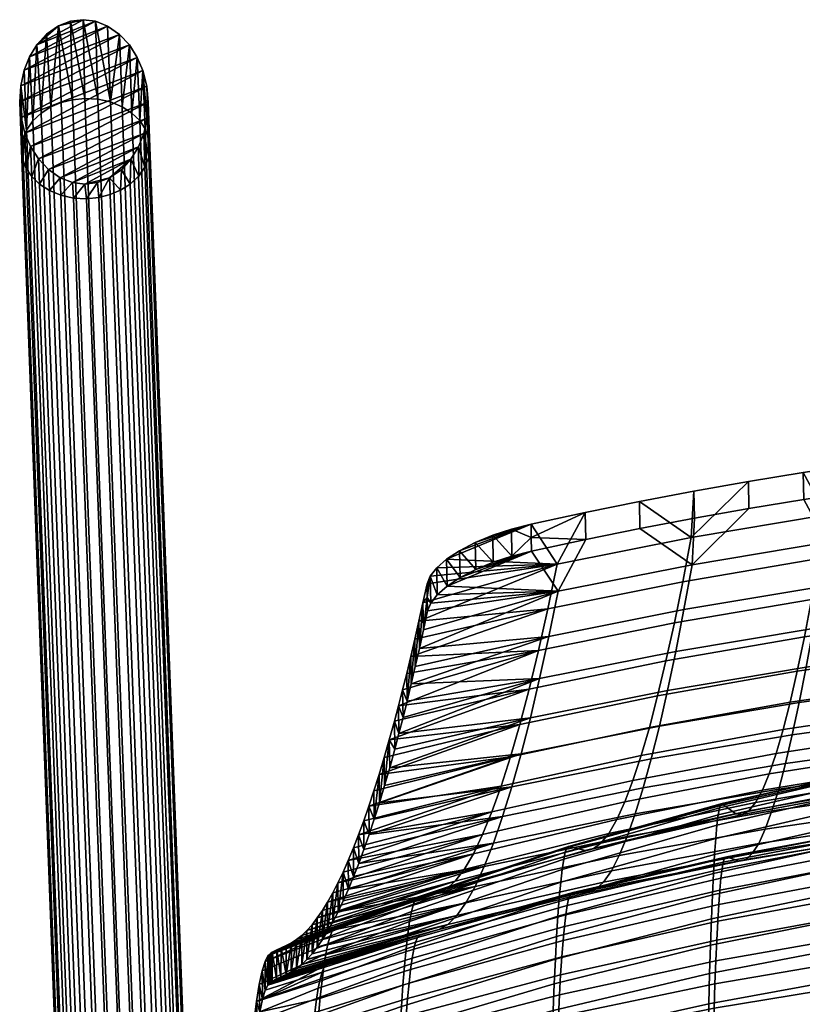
# Model space of a CAD drawing. Header units: millimetres. Extents: x -255 to 255, y -248 to 372.
# Tile 29 of 41: x -255 to -121, y 204 to 372. Entities that reach past the tile are written whole.
import ezdxf

# ---------------------------------------------------------------- set-up
doc = ezdxf.new("R2010")
doc.units = ezdxf.units.MM
for name, color, linetype in [('LDS nozky', 250, 'Continuous'), ('LDS podnoz', 7, 'Continuous'), ('LDS ram', 7, 'Continuous')]:
    doc.layers.add(name, color=color, linetype=linetype)

msp = doc.modelspace()

# ---------------------------------------------------------------- meshes
at = {"layer": 'LDS nozky'}
mesh = msp.add_polyface(dxfattribs=at)
corners = [(-253.63, 365.85), (-254.15, 353.32, 12.83), (-253.07, 354.89, 14.06), (-250.7, 369.77), (-251.63, 356.23, 15.09), (-249.96, 357.29, 15.88), (-252.35, 367.96), (-255.13, 360.91), (-254.8, 351.61, 11.49), (-248.68, 371.18), (-248.18, 358.04, 16.43), (-246.26, 358.53, 16.77), (-244.46, 372.24), (-244.14, 358.75, 16.87), (-241.93, 358.63, 16.71), (-246.6, 371.98), (-238.2, 369.73), (-239.76, 358.15, 16.26), (-237.77, 357.33, 15.55), (-235.17, 365.79), (-236.08, 356.24, 14.62), (-234.76, 354.95, 13.55), (-236.51, 367.91), (-242.33, 371.96), (-234.2, 363.51), (-233.83, 353.57, 12.42), (-233.24, 352.08, 11.21), (-254.54, 363.58), (-255.31, 358.18), (-233.54, 360.86), (-233, 350.43, 9.89), (-233.3, 358.13), (-240.26, 371.15), (-233.54, 360.86), (-254.4, 352.8), (-234.2, 363.51), (-255.06, 355.46), (-235.17, 365.79), (-253.43, 350.52), (-233.3, 358.13), (-238.2, 369.73), (-254.54, 363.58), (-240.26, 371.15), (-253.63, 365.85), (-242.33, 371.96), (-255.31, 358.18), (-236.51, 367.91), (-255.13, 360.91), (-248.68, 371.18), (-252.35, 367.96), (-250.7, 369.77), (-246.6, 371.98), (-244.46, 372.24)]
mesh.append_faces([[corners[k] for k in face] for face in [(0, 1, 2, 2), (3, 4, 5, 5), (4, 6, 2, 2), (1, 7, 8, 8), (9, 10, 11, 11), (12, 13, 14, 14), (13, 15, 11, 11), (16, 17, 18, 18), (19, 20, 21, 21), (20, 22, 18, 18), (17, 23, 14, 14), (24, 25, 26, 26), (25, 24, 21, 21), (10, 9, 5, 5), (7, 1, 27, 27), (7, 28, 8, 8), (2, 6, 0, 0), (3, 6, 4, 4), (0, 27, 1, 1), (5, 9, 3, 3), (29, 30, 31, 31), (23, 17, 32, 32), (13, 12, 15, 15), (14, 23, 12, 12), (21, 24, 19, 19), (18, 22, 16, 16), (19, 22, 20, 20), (16, 32, 17, 17), (24, 26, 29, 29), (9, 11, 15, 15), (33, 34, 35, 35), (35, 36, 37, 37), (38, 33, 39, 39), (40, 41, 42, 42), (42, 43, 44, 44), (45, 46, 37, 37), (47, 40, 46, 46), (35, 34, 36, 36), (36, 45, 37, 37), (46, 45, 47, 47), (48, 49, 50, 50), (48, 51, 52, 52), (52, 49, 48, 48), (49, 44, 43, 43), (49, 52, 44, 44), (43, 42, 41, 41), (40, 47, 41, 41)]])
mesh = msp.add_polyface(dxfattribs=at)
corners = [(-239.93, 345.13), (-239.82, 342.27, 3.57), (-241.74, 341.78, 3.23), (-244.14, 344.07), (-243.86, 341.57, 3.13), (-246.07, 341.69, 3.29), (-242, 344.33), (-248.35, 345.16), (-248.24, 342.17, 3.74), (-250.23, 342.99, 4.45), (-252.1, 348.41), (-251.92, 344.08, 5.38), (-253.24, 345.36, 6.45), (-250.4, 346.58), (-246.28, 344.35), (-254.4, 352.8), (-254.17, 346.74, 7.58), (-254.76, 348.23, 8.79), (-255.31, 358.18), (-255, 349.88, 10.11), (-254.8, 351.61, 11.49), (-255.06, 355.46), (-253.43, 350.52), (-233.3, 358.13), (-233, 350.43, 9.89), (-233.2, 348.7, 8.51), (-233.54, 360.86), (-233.24, 352.08, 11.21), (-234.98, 350.46), (-233.85, 347, 7.17), (-234.93, 345.43, 5.94), (-237.9, 346.54), (-236.37, 344.09, 4.91), (-238.04, 343.03, 4.12), (-236.25, 348.36), (-234.07, 352.73), (-233.47, 355.4), (-234.98, 350.46), (-248.35, 345.16), (-234.07, 352.73), (-233.47, 355.4), (-250.4, 346.58), (-236.25, 348.36), (-246.28, 344.35), (-239.93, 345.13), (-242, 344.33), (-244.14, 344.07), (-237.9, 346.54), (-252.1, 348.41), (-233.3, 358.13), (-253.43, 350.52), (-254.4, 352.8), (-233.54, 360.86)]
mesh.append_faces([[corners[k] for k in face] for face in [(0, 1, 2, 2), (3, 4, 5, 5), (4, 6, 2, 2), (7, 8, 9, 9), (10, 11, 12, 12), (11, 13, 9, 9), (8, 14, 5, 5), (15, 16, 17, 17), (18, 19, 20, 20), (19, 21, 17, 17), (16, 22, 12, 12), (23, 24, 25, 25), (24, 26, 27, 27), (28, 29, 30, 30), (31, 32, 33, 33), (0, 33, 1, 1), (32, 34, 30, 30), (29, 35, 25, 25), (4, 3, 6, 6), (0, 2, 6, 6), (14, 8, 7, 7), (10, 13, 11, 11), (22, 16, 15, 15), (22, 10, 12, 12), (13, 7, 9, 9), (18, 21, 19, 19), (21, 15, 17, 17), (35, 36, 25, 25), (36, 23, 25, 25), (31, 33, 0, 0), (34, 28, 30, 30), (32, 31, 34, 34), (28, 35, 29, 29), (3, 5, 14, 14), (37, 38, 39, 39), (40, 39, 41, 41), (37, 42, 43, 43), (44, 45, 46, 46), (42, 44, 46, 46), (44, 42, 47, 47), (48, 49, 40, 40), (42, 46, 43, 43), (39, 38, 41, 41), (41, 48, 40, 40), (49, 48, 50, 50), (51, 52, 50, 50), (37, 43, 38, 38)]])
at = {"layer": 'LDS podnoz'}
mesh = msp.add_polyface(dxfattribs=at)
corners = [(-134.99, 139.28, 422.73), (-124.4, 147.44, 420.91), (-123.8, 146.21, 419.11), (-134.34, 138.09, 420.92), (-135.36, 140.18, 424.73), (-124.74, 148.35, 422.91), (-135.44, 140.73, 426.79), (-124.81, 148.92, 424.96), (-135.27, 140.98, 428.77), (-124.66, 149.15, 426.95), (-134.88, 140.93, 430.74), (-124.29, 149.09, 428.93), (-238.04, 343.03, 4.12), (-232.01, 183.42, 203.69), (-233.79, 182.67, 203.14), (-239.82, 342.27, 3.57), (-236.37, 344.09, 4.91), (-230.34, 184.48, 204.48), (-234.94, 345.43, 5.94), (-228.9, 185.83, 205.51), (-233.85, 347, 7.17), (-227.82, 187.4, 206.74), (-233.2, 348.7, 8.51), (-227.17, 189.1, 208.08), (-233, 350.43, 9.89), (-226.97, 190.83, 209.46), (-233.24, 352.08, 11.21), (-227.21, 192.48, 210.78), (-233.83, 353.57, 12.42), (-227.8, 193.97, 212), (-234.76, 354.95, 13.55), (-228.73, 195.35, 213.12), (-236.08, 356.24, 14.62), (-230.05, 196.63, 214.19), (-237.77, 357.33, 15.55), (-231.74, 197.73, 215.12), (-239.76, 358.15, 16.26), (-233.73, 198.55, 215.83), (-241.93, 358.63, 16.71), (-235.9, 199.02, 216.28), (-244.14, 358.75, 16.87), (-238.11, 199.14, 216.44), (-246.26, 358.53, 16.77), (-240.23, 198.93, 216.34), (-248.18, 358.04, 16.43), (-242.15, 198.44, 216), (-249.96, 357.29, 15.88), (-243.93, 197.69, 215.45), (-251.63, 356.23, 15.09), (-245.6, 196.63, 214.66), (-253.06, 354.89, 14.06), (-247.03, 195.28, 213.63), (-254.15, 353.32, 12.83), (-248.12, 193.71, 212.4), (-254.8, 351.61, 11.49), (-248.77, 192.01, 211.06), (-255, 349.88, 10.11), (-248.96, 190.28, 209.68), (-254.76, 348.23, 8.79), (-248.73, 188.63, 208.36), (-254.17, 346.74, 7.58), (-248.14, 187.14, 207.15), (-253.24, 345.36, 6.45), (-247.21, 185.76, 206.02), (-251.92, 344.08, 5.38), (-245.89, 184.48, 204.95), (-250.23, 342.99, 4.45), (-244.19, 183.38, 204.02), (-248.24, 342.17, 3.74), (-242.2, 182.56, 203.31), (-246.07, 341.69, 3.29), (-240.03, 182.09, 202.86), (-243.86, 341.57, 3.13), (-237.82, 181.97, 202.7), (-241.74, 341.78, 3.23), (-235.71, 182.18, 202.81)]
mesh.append_faces([[corners[k] for k in face] for face in [(0, 1, 2, 3), (4, 5, 1, 0), (6, 7, 5, 4), (8, 9, 7, 6), (10, 11, 9, 8), (12, 13, 14, 15), (16, 17, 13, 12), (18, 19, 17, 16), (20, 21, 19, 18), (22, 23, 21, 20), (24, 25, 23, 22), (26, 27, 25, 24), (28, 29, 27, 26), (30, 31, 29, 28), (32, 33, 31, 30), (34, 35, 33, 32), (36, 37, 35, 34), (38, 39, 37, 36), (40, 41, 39, 38), (42, 43, 41, 40), (44, 45, 43, 42), (46, 47, 45, 44), (48, 49, 47, 46), (50, 51, 49, 48), (52, 53, 51, 50), (54, 55, 53, 52), (56, 57, 55, 54), (58, 59, 57, 56), (60, 61, 59, 58), (62, 63, 61, 60), (64, 65, 63, 62), (66, 67, 65, 64), (68, 69, 67, 66), (70, 71, 69, 68), (72, 73, 71, 70), (74, 75, 73, 72), (15, 14, 75, 74)]])
at = {"layer": 'LDS ram'}
mesh = msp.add_polyface(dxfattribs=at)
corners = [(-126.98, 243.06, 672), (-128.14, 240.25, 650.87), (-153.08, 235.23, 650.98), (-151.7, 238.26, 672.26), (-125.79, 246.53, 693.05), (-150.31, 241.92, 693.43), (-124.6, 250.63, 713.99), (-148.9, 246.17, 714.5), (-123.39, 255.33, 734.8), (-147.49, 251.01, 735.44), (-122.17, 260.63, 755.47), (-146.07, 256.42, 756.26), (-120.94, 266.5, 775.99), (-144.64, 262.39, 776.92), (-119.7, 272.94, 796.35), (-143.2, 268.92, 797.41), (-118.46, 279.92, 816.53), (-141.76, 275.97, 817.74), (-117.2, 287.43, 836.51), (-140.32, 283.56, 837.87), (-108.76, 243.45, 504.32), (-108.93, 242.26, 497.86), (-135.7, 236.02, 498.62), (-135.48, 237.23, 504.72), (-108.58, 244.03, 510.87), (-135.26, 237.87, 510.9), (-108.41, 244.03, 517.48), (-135.04, 237.97, 517.13), (-108.23, 243.71, 523.99), (-134.81, 237.77, 523.32), (-106.52, 241.37, 566.2), (-132.66, 236.2, 565.81), (-104.74, 241.31, 608.53), (-105.63, 240.97, 587.18), (-131.54, 236.11, 587), (-130.44, 236.73, 608.38), (-103.83, 242.46, 629.74), (-129.3, 238.12, 629.68), (-102.89, 244.38, 650.79), (-101.94, 247.02, 671.81), (-100.98, 250.34, 692.75), (-100.01, 254.31, 713.58), (-99.03, 258.9, 734.28), (-98.03, 264.1, 754.84), (-97.02, 269.89, 775.25), (-96, 276.25, 795.48), (-94.97, 283.16, 815.54), (-93.94, 290.62, 835.41), (-111.74, 296.08, 856.06), (-102.32, 297.39, 855.54), (-130.5, 293.12, 857.22), (-121.13, 294.66, 856.62), (-139.86, 291.47, 857.87), (-149.18, 289.7, 858.57), (-124.18, 244.81, 714.38), (-148.53, 240.64, 715.11), (-149.9, 236.19, 693.85), (-125.34, 240.45, 693.22), (-123.01, 249.76, 735.41), (-147.15, 245.65, 736.24), (-121.83, 255.27, 756.3), (-145.76, 251.23, 757.24), (-120.65, 261.34, 777.03), (-144.37, 257.35, 778.09), (-119.46, 267.95, 797.6), (-142.98, 264, 798.77), (-118.27, 275.08, 818), (-141.58, 271.18, 819.28), (-117.07, 282.72, 838.21), (-140.18, 278.86, 839.6), (-100.54, 243.96, 692.72), (-126.49, 236.7, 671.95), (-101.47, 240.3, 671.53), (-99.6, 248.25, 713.79), (-98.66, 253.13, 734.73), (-97.7, 258.59, 755.53), (-96.74, 264.62, 776.17), (-95.77, 271.19, 796.65), (-94.8, 278.28, 816.95), (-93.82, 285.88, 837.07), (-102.26, 292.78, 857.47), (-111.67, 291.47, 857.99), (-121.06, 290.05, 858.55), (-130.43, 288.51, 859.15), (-139.77, 286.86, 859.8), (-149.09, 285.09, 860.5), (-92.84, 293.97, 857.01), (-139.86, 291.47, 857.87), (-149.18, 289.7, 858.57), (-149.09, 285.09, 860.5), (-139.77, 286.86, 859.8), (-121.13, 294.66, 856.62), (-130.5, 293.12, 857.22), (-130.43, 288.51, 859.15), (-121.06, 290.05, 858.55), (-102.32, 297.39, 855.54), (-111.74, 296.08, 856.06), (-111.67, 291.47, 857.99), (-102.26, 292.78, 857.47)]
mesh.append_faces([[corners[k] for k in face] for face in [(0, 1, 2, 3), (4, 0, 3, 5), (6, 4, 5, 7), (8, 6, 7, 9), (10, 8, 9, 11), (12, 10, 11, 13), (14, 12, 13, 15), (16, 14, 15, 17), (18, 16, 17, 19), (20, 21, 22, 23), (24, 20, 23, 25), (26, 24, 25, 27), (28, 26, 27, 29), (30, 28, 29, 31), (32, 33, 34, 35), (36, 32, 35, 37), (38, 36, 37, 1), (39, 38, 1, 0), (40, 39, 0, 4), (41, 40, 4, 6), (42, 41, 6, 8), (43, 42, 8, 10), (44, 43, 10, 12), (45, 44, 12, 14), (46, 45, 14, 16), (47, 46, 16, 18), (18, 48, 49, 47), (19, 50, 51, 18), (19, 52, 50, 50), (52, 19, 53, 53), (18, 51, 48, 48), (54, 55, 56, 57), (58, 59, 55, 54), (60, 61, 59, 58), (62, 63, 61, 60), (64, 65, 63, 62), (66, 67, 65, 64), (68, 69, 67, 66), (70, 57, 71, 72), (73, 54, 57, 70), (74, 58, 54, 73), (75, 60, 58, 74), (76, 62, 60, 75), (77, 64, 62, 76), (78, 66, 64, 77), (79, 68, 66, 78), (68, 79, 80, 81), (69, 68, 82, 83), (69, 83, 84, 84), (84, 85, 69, 69), (68, 81, 82, 82), (79, 86, 80, 80), (87, 88, 89, 90), (91, 92, 93, 94), (95, 96, 97, 98), (96, 91, 94, 97), (92, 87, 90, 93)]])
mesh = msp.add_polyface(dxfattribs=at)
corners = [(-141.76, 275.97, 817.74), (-143.2, 268.92, 797.41), (-166.45, 264.19, 798.69), (-164.85, 271.34, 819.18), (-140.32, 283.56, 837.87), (-163.25, 278.99, 839.47), (-187.65, 266.15, 821.21), (-186.95, 269.22, 829.5), (-185.01, 276.94, 849.14), (-185.56, 275.6, 846), (-183.89, 278.36, 852.03), (-186.26, 272.37, 837.77), (-182.22, 279.81, 854.6), (-179.99, 281.28, 856.8), (-167.75, 285.83, 860.09), (-177.29, 282.68, 858.48), (-174.31, 283.92, 859.58), (-171.1, 284.97, 860.11), (-188.34, 263.17, 812.88), (-158.48, 287.83, 859.31), (-149.18, 289.7, 858.57), (-140.18, 278.86, 839.6), (-163.12, 274.32, 841.25), (-164.7, 266.59, 820.79), (-141.58, 271.18, 819.28), (-184.91, 272.3, 850.99), (-185.46, 270.96, 847.85), (-183.8, 273.72, 853.89), (-186.16, 267.71, 839.57), (-182.12, 275.18, 856.49), (-167.65, 281.22, 862.02), (-179.89, 276.66, 858.7), (-177.2, 278.06, 860.39), (-186.86, 264.54, 831.26), (-174.22, 279.3, 861.5), (-171.01, 280.36, 862.04), (-149.09, 285.09, 860.5), (-158.39, 283.21, 861.24), (-177.2, 278.06, 860.39), (-179.99, 281.28, 856.8), (-179.89, 276.66, 858.7), (-184.91, 272.3, 850.99), (-183.8, 273.72, 853.89), (-185.01, 276.94, 849.14), (-182.22, 279.81, 854.6), (-182.12, 275.18, 856.49), (-183.89, 278.36, 852.03), (-174.22, 279.3, 861.5), (-171.01, 280.36, 862.04), (-174.31, 283.92, 859.58), (-167.65, 281.22, 862.02), (-167.7, 283.53, 861.05), (-171.1, 284.97, 860.11), (-177.29, 282.68, 858.48), (-185.51, 273.28, 846.92), (-185.46, 270.96, 847.85), (-185.56, 275.6, 846), (-167.75, 285.83, 860.09), (-158.48, 287.83, 859.31), (-149.18, 289.7, 858.57), (-158.39, 283.21, 861.24), (-149.09, 285.09, 860.5), (-186.26, 272.37, 837.77), (-186.16, 267.71, 839.57), (-186.86, 264.54, 831.26), (-186.95, 269.22, 829.5)]
mesh.append_faces([[corners[k] for k in face] for face in [(0, 1, 2, 3), (4, 0, 3, 5), (6, 7, 3, 3), (8, 5, 9, 9), (10, 5, 8, 8), (11, 9, 5, 5), (12, 13, 14, 14), (13, 15, 14, 14), (10, 12, 5, 5), (7, 11, 5, 5), (14, 16, 17, 17), (14, 15, 16, 16), (3, 7, 5, 5), (2, 18, 3, 3), (5, 19, 20, 4), (5, 12, 14, 14), (14, 19, 5, 5), (21, 22, 23, 24), (25, 26, 22, 22), (27, 25, 22, 22), (28, 22, 26, 26), (29, 30, 31, 31), (31, 30, 32, 32), (27, 22, 29, 29), (33, 22, 28, 28), (32, 30, 34, 34), (34, 30, 35, 35), (23, 22, 33, 33), (22, 21, 36, 37), (22, 30, 29, 29), (30, 22, 37, 37), (38, 39, 40, 40), (41, 42, 43, 43), (40, 44, 45, 45), (45, 46, 42, 42), (47, 48, 49, 49), (50, 51, 48, 48), (48, 51, 52, 52), (38, 47, 53, 53), (54, 55, 41, 41), (40, 39, 44, 44), (44, 46, 45, 45), (42, 46, 43, 43), (56, 54, 43, 43), (53, 47, 49, 49), (57, 52, 51, 51), (48, 52, 49, 49), (39, 38, 53, 53), (54, 41, 43, 43), (51, 58, 57, 57), (59, 58, 60, 61), (60, 51, 50, 50), (58, 51, 60, 60), (54, 56, 62, 62), (63, 54, 62, 62), (64, 63, 62, 62), (55, 54, 63, 63), (65, 64, 62, 62)]])
mesh = msp.add_polyface(dxfattribs=at)
corners = [(-148.9, 246.17, 714.5), (-150.31, 241.92, 693.43), (-174.45, 236.52, 693.9), (-172.86, 240.95, 715.12), (-147.49, 251.01, 735.44), (-171.26, 245.94, 736.23), (-146.07, 256.42, 756.26), (-169.66, 251.49, 757.2), (-144.64, 262.39, 776.92), (-168.06, 257.57, 778.02), (-143.2, 268.92, 797.41), (-166.45, 264.19, 798.69), (-195.52, 237.51, 726.52), (-194.65, 240.16, 737.15), (-193.77, 242.94, 747.74), (-192.89, 245.84, 758.3), (-192.02, 248.88, 768.82), (-191.15, 252.05, 779.3), (-190.44, 254.71, 787.74), (-189.74, 257.44, 796.15), (-189.04, 260.26, 804.53), (-188.34, 263.17, 812.88), (-164.85, 271.34, 819.18), (-187.65, 266.15, 821.21), (-147.15, 245.65, 736.24), (-171.03, 240.84, 737.24), (-172.61, 235.74, 715.98), (-148.53, 240.64, 715.11), (-145.76, 251.23, 757.24), (-169.44, 246.48, 758.37), (-144.37, 257.35, 778.09), (-167.86, 252.66, 779.34), (-142.98, 264, 798.77), (-166.28, 259.37, 800.15), (-141.58, 271.18, 819.28), (-164.7, 266.59, 820.79), (-192.83, 241.03, 759.65), (-193.71, 238.11, 749.03), (-191.95, 244.09, 770.23), (-191.08, 247.27, 780.77), (-190.37, 249.94, 789.25), (-189.67, 252.69, 797.71), (-188.96, 255.53, 806.14), (-188.26, 258.45, 814.54), (-187.56, 261.45, 822.91), (-186.86, 264.54, 831.26), (-194.59, 235.31, 738.38), (-193.77, 242.94, 747.74), (-194.65, 240.16, 737.15), (-193.71, 238.11, 749.03), (-187.56, 261.45, 822.91), (-186.95, 269.22, 829.5), (-187.65, 266.15, 821.21), (-188.26, 258.45, 814.54), (-188.34, 263.17, 812.88), (-188.96, 255.53, 806.14), (-189.04, 260.26, 804.53), (-186.86, 264.54, 831.26), (-191.08, 247.27, 780.77), (-192.02, 248.88, 768.82), (-191.95, 244.09, 770.23), (-192.83, 241.03, 759.65), (-192.89, 245.84, 758.3), (-191.15, 252.05, 779.3), (-189.74, 257.44, 796.15), (-190.44, 254.71, 787.74), (-189.67, 252.69, 797.71), (-190.37, 249.94, 789.25)]
mesh.append_faces([[corners[k] for k in face] for face in [(0, 1, 2, 3), (4, 0, 3, 5), (6, 4, 5, 7), (8, 6, 7, 9), (10, 8, 9, 11), (5, 12, 13, 13), (7, 14, 15, 15), (14, 5, 13, 13), (16, 17, 9, 9), (18, 19, 11, 11), (9, 17, 18, 18), (20, 21, 11, 11), (22, 21, 23, 23), (11, 19, 20, 20), (15, 16, 7, 7), (3, 12, 5, 5), (5, 14, 7, 7), (9, 18, 11, 11), (7, 16, 9, 9), (24, 25, 26, 27), (28, 29, 25, 24), (30, 31, 29, 28), (32, 33, 31, 30), (34, 35, 33, 32), (29, 36, 37, 37), (38, 31, 39, 39), (40, 33, 41, 41), (31, 40, 39, 39), (42, 33, 43, 43), (44, 35, 45, 45), (35, 44, 43, 43), (33, 42, 41, 41), (36, 29, 38, 38), (25, 29, 37, 37), (31, 33, 40, 40), (33, 35, 43, 43), (29, 31, 38, 38), (46, 47, 48, 48), (46, 49, 47, 47), (50, 51, 52, 52), (53, 52, 54, 54), (55, 54, 56, 56), (50, 52, 53, 53), (53, 54, 55, 55), (50, 57, 51, 51), (58, 59, 60, 60), (61, 59, 62, 62), (49, 61, 62, 62), (60, 59, 61, 61), (58, 63, 59, 59), (47, 49, 62, 62), (64, 65, 66, 66), (56, 64, 55, 55), (55, 64, 66, 66), (63, 58, 67, 67), (66, 65, 67, 67), (65, 63, 67, 67)]])
mesh = msp.add_polyface(dxfattribs=at)
corners = [(-162.92, 221.81, 483.52), (-163.15, 218.7, 478.61), (-189.41, 210.13, 481.73), (-189.13, 213.07, 486.15), (-162.67, 224.48, 488.67), (-188.83, 215.62, 490.79), (-162.42, 226.69, 494.02), (-188.53, 217.76, 495.63), (-162.15, 228.42, 499.55), (-188.21, 219.48, 500.64), (-161.88, 229.66, 505.2), (-187.89, 220.75, 505.78), (-161.61, 230.37, 510.94), (-187.57, 221.56, 510.99), (-161.34, 230.6, 516.71), (-187.25, 221.93, 516.21), (-161.06, 230.55, 522.5), (-186.91, 222.06, 521.54), (-158.47, 229.91, 565.35), (-183.86, 222.54, 564.82), (-157.12, 230.21, 586.81), (-182.3, 223.29, 586.59), (-155.8, 231.16, 608.21), (-180.76, 224.65, 608.04), (-154.45, 232.85, 629.62), (-179.2, 226.68, 629.58), (-153.08, 235.23, 650.98), (-177.62, 229.36, 651.15), (-151.7, 238.26, 672.26), (-176.04, 232.65, 672.59), (-150.31, 241.92, 693.43), (-174.45, 236.52, 693.9), (-136.7, 222.3, 470.94), (-136.86, 218.2, 466.26), (-163.58, 211.31, 469.68), (-163.38, 215.2, 473.99), (-136.52, 225.99, 475.96), (-136.32, 229.24, 481.28), (-136.12, 232, 486.86), (-135.92, 234.27, 492.66), (-135.7, 236.02, 498.62), (-135.48, 237.23, 504.72), (-135.26, 237.87, 510.9), (-135.04, 237.97, 517.13), (-134.81, 237.77, 523.32), (-132.66, 236.2, 565.81), (-199.05, 228.22, 683.72), (-198.17, 230.35, 694.46), (-197.28, 232.61, 705.18), (-172.86, 240.95, 715.12), (-204.35, 218.36, 618.78), (-200.81, 224.38, 662.16), (-202.58, 221.08, 640.51), (-206.12, 216.21, 596.99), (-161.55, 220.48, 501.14), (-187.8, 213.04, 502.24), (-188.09, 211.47, 497.81), (-161.79, 218.89, 496.34), (-161.31, 221.64, 506.05), (-187.51, 214.22, 506.8), (-161.06, 222.36, 511.04), (-187.21, 214.99, 511.43), (-160.56, 222.72, 521.12), (-186.62, 215.55, 520.82), (-157.97, 222.71, 564.48), (-183.56, 216.37, 564.48), (-156.64, 223.28, 586.17), (-182, 217.27, 586.42), (-155.32, 224.51, 607.8), (-180.46, 218.79, 608.06), (-153.99, 226.45, 629.43), (-178.91, 220.96, 629.78), (-152.63, 229.07, 651.01), (-177.33, 223.78, 651.52), (-151.27, 232.33, 672.48), (-175.76, 227.19, 673.12), (-149.9, 236.19, 693.85), (-174.19, 231.19, 694.6), (-148.53, 240.64, 715.11), (-172.61, 235.74, 715.98), (-135.6, 220.68, 485.42), (-162.25, 214.5, 487.25), (-162.47, 211.73, 483.01), (-135.78, 217.82, 480.89), (-135.42, 223.15, 490.16), (-162.03, 216.89, 491.7), (-135.23, 225.19, 495.11), (-135.03, 226.8, 500.2), (-134.83, 227.95, 505.42), (-134.62, 228.62, 510.71), (-134.21, 228.81, 521.38), (-196.36, 230.12, 716.98), (-197.25, 227.72, 706.23), (-195.48, 232.65, 727.7), (-193.71, 238.11, 749.03), (-194.59, 235.31, 738.38), (-171.03, 240.84, 737.24), (-199.02, 223.31, 684.66)]
mesh.append_faces([[corners[k] for k in face] for face in [(0, 1, 2, 3), (4, 0, 3, 5), (6, 4, 5, 7), (8, 6, 7, 9), (10, 8, 9, 11), (12, 10, 11, 13), (14, 12, 13, 15), (16, 14, 15, 17), (18, 16, 17, 19), (20, 18, 19, 21), (22, 20, 21, 23), (24, 22, 23, 25), (26, 24, 25, 27), (28, 26, 27, 29), (30, 28, 29, 31), (32, 33, 34, 35), (36, 32, 35, 1), (37, 36, 1, 0), (38, 37, 0, 4), (39, 38, 4, 6), (40, 39, 6, 8), (41, 40, 8, 10), (42, 41, 10, 12), (43, 42, 12, 14), (44, 43, 14, 16), (45, 44, 16, 18), (46, 47, 31, 31), (31, 48, 49, 49), (23, 50, 25, 25), (27, 51, 29, 29), (25, 52, 27, 27), (21, 53, 23, 23), (29, 46, 31, 31), (54, 55, 56, 57), (58, 59, 55, 54), (60, 61, 59, 58), (62, 63, 61, 60), (64, 65, 63, 62), (66, 67, 65, 64), (68, 69, 67, 66), (70, 71, 69, 68), (72, 73, 71, 70), (74, 75, 73, 72), (76, 77, 75, 74), (78, 79, 77, 76), (80, 81, 82, 83), (84, 85, 81, 80), (86, 57, 85, 84), (87, 54, 57, 86), (88, 58, 54, 87), (89, 60, 58, 88), (90, 62, 60, 89), (91, 92, 79, 79), (93, 91, 79, 79), (94, 95, 96, 96), (77, 79, 92, 92), (75, 77, 97, 97), (79, 96, 93, 93)]])
mesh = msp.add_polyface(dxfattribs=at)
corners = [(-131.54, 236.11, 587), (-132.66, 236.2, 565.81), (-158.47, 229.91, 565.35), (-157.12, 230.21, 586.81), (-130.44, 236.73, 608.38), (-155.8, 231.16, 608.21), (-129.3, 238.12, 629.68), (-154.45, 232.85, 629.62), (-128.14, 240.25, 650.87), (-153.08, 235.23, 650.98), (-110.17, 208.63, 450.95), (-110.25, 202.9, 447.72), (-137.4, 198.23, 451.55), (-137.29, 203.68, 454.56), (-110.07, 214.07, 454.67), (-137.16, 208.85, 458.03), (-109.96, 219.15, 458.84), (-137.02, 213.71, 461.94), (-109.84, 223.85, 463.45), (-136.86, 218.2, 466.26), (-109.71, 228.14, 468.44), (-136.7, 222.3, 470.94), (-109.57, 231.97, 473.79), (-136.52, 225.99, 475.96), (-109.42, 235.33, 479.45), (-136.32, 229.24, 481.28), (-109.26, 238.19, 485.38), (-136.12, 232, 486.86), (-109.1, 240.5, 491.54), (-135.92, 234.27, 492.66), (-108.93, 242.26, 497.86), (-135.7, 236.02, 498.62), (-105.63, 240.97, 587.18), (-106.52, 241.37, 566.2), (-82.89, 206.54, 444.75), (-82.94, 200.34, 441.9), (-110.33, 196.93, 445.02), (-82.82, 212.49, 448.14), (-82.75, 218.13, 452.04), (-82.67, 223.4, 456.43), (-82.59, 228.26, 461.26), (-82.49, 232.68, 466.49), (-82.39, 236.64, 472.09), (-82.28, 240.09, 478.02), (-132.08, 228.09, 564.48), (-157.97, 222.71, 564.48), (-160.56, 222.72, 521.12), (-134.21, 228.81, 521.38), (-130.97, 228.38, 585.97), (-156.64, 223.28, 586.17), (-129.88, 229.38, 607.59), (-155.32, 224.51, 607.8), (-128.76, 231.12, 629.14), (-153.99, 226.45, 629.43), (-127.63, 233.58, 650.59), (-152.63, 229.07, 651.01), (-126.49, 236.7, 671.95), (-151.27, 232.33, 672.48), (-125.34, 240.45, 693.22), (-149.9, 236.19, 693.85), (-109.43, 202.69, 460.03), (-136.5, 198.41, 462.74), (-136.6, 193.7, 460.19), (-109.51, 197.79, 457.33), (-109.34, 207.34, 463.14), (-136.38, 202.89, 465.69), (-109.24, 211.71, 466.63), (-136.25, 207.09, 469), (-109.12, 215.76, 470.49), (-136.1, 211, 472.66), (-109, 219.47, 474.67), (-135.95, 214.58, 476.63), (-108.87, 222.8, 479.16), (-135.78, 217.82, 480.89), (-108.73, 225.75, 483.91), (-135.6, 220.68, 485.42), (-108.59, 228.28, 488.9), (-135.42, 223.15, 490.16), (-108.44, 230.36, 494.09), (-135.23, 225.19, 495.11), (-108.28, 231.98, 499.43), (-135.03, 226.8, 500.2), (-108.12, 233.12, 504.89), (-134.83, 227.95, 505.42), (-107.96, 233.76, 510.45), (-134.62, 228.62, 510.71), (-107.64, 233.81, 521.6), (-105.94, 232.52, 564.49), (-105.06, 232.58, 585.81), (-104.19, 233.39, 607.42), (-103.3, 234.96, 628.91), (-102.39, 237.29, 650.25), (-101.47, 240.3, 671.53), (-82.21, 206.02, 457.91), (-82.27, 200.97, 455.1), (-82.14, 210.81, 461.15), (-82.07, 215.3, 464.79), (-81.98, 219.47, 468.8), (-81.89, 223.27, 473.15), (-81.8, 226.69, 477.81), (-81.7, 229.7, 482.74), (-81.59, 232.27, 487.92)]
mesh.append_faces([[corners[k] for k in face] for face in [(0, 1, 2, 3), (4, 0, 3, 5), (6, 4, 5, 7), (8, 6, 7, 9), (10, 11, 12, 13), (14, 10, 13, 15), (16, 14, 15, 17), (18, 16, 17, 19), (20, 18, 19, 21), (22, 20, 21, 23), (24, 22, 23, 25), (26, 24, 25, 27), (28, 26, 27, 29), (30, 28, 29, 31), (32, 33, 1, 0), (34, 35, 36, 11), (37, 34, 11, 10), (38, 37, 10, 14), (39, 38, 14, 16), (40, 39, 16, 18), (41, 40, 18, 20), (42, 41, 20, 22), (43, 42, 22, 24), (44, 45, 46, 47), (48, 49, 45, 44), (50, 51, 49, 48), (52, 53, 51, 50), (54, 55, 53, 52), (56, 57, 55, 54), (58, 59, 57, 56), (60, 61, 62, 63), (64, 65, 61, 60), (66, 67, 65, 64), (68, 69, 67, 66), (70, 71, 69, 68), (72, 73, 71, 70), (74, 75, 73, 72), (76, 77, 75, 74), (78, 79, 77, 76), (80, 81, 79, 78), (82, 83, 81, 80), (84, 85, 83, 82), (86, 47, 85, 84), (87, 44, 47, 86), (88, 48, 44, 87), (89, 50, 48, 88), (90, 52, 50, 89), (91, 54, 52, 90), (92, 56, 54, 91), (93, 60, 63, 94), (95, 64, 60, 93), (96, 66, 64, 95), (97, 68, 66, 96), (98, 70, 68, 97), (99, 72, 70, 98), (100, 74, 72, 99), (101, 76, 74, 100)]])
mesh = msp.add_polyface(dxfattribs=at)
corners = [(-211.29, 212.91, 532.88), (-210.53, 213.26, 542.33), (-186.91, 222.06, 521.54), (-209.65, 213.66, 553.27), (-208.77, 214.1, 564.21), (-183.86, 222.54, 564.82), (-207.89, 214.67, 575.14), (-207.01, 215.36, 586.07), (-182.3, 223.29, 586.59), (-206.12, 216.21, 596.99), (-205.24, 217.21, 607.89), (-180.76, 224.65, 608.04), (-204.35, 218.36, 618.78), (-203.47, 219.65, 629.66), (-179.2, 226.68, 629.58), (-202.58, 221.08, 640.51), (-201.7, 222.66, 651.35), (-177.62, 229.36, 651.15), (-200.81, 224.38, 662.16), (-199.93, 226.23, 672.95), (-176.04, 232.65, 672.59), (-199.05, 228.22, 683.72), (-195.52, 237.51, 726.52), (-172.86, 240.95, 715.12), (-196.4, 234.99, 715.86), (-197.28, 232.61, 705.18), (-174.45, 236.52, 693.9), (-198.17, 230.35, 694.46), (-201.1, 216.79, 520.95), (-187.25, 221.93, 516.21), (-201.46, 216.56, 515.9), (-202.52, 213.93, 501.31), (-188.21, 219.48, 500.64), (-188.53, 217.76, 495.63), (-202.87, 212.23, 496.63), (-201.81, 216.09, 511.02), (-187.57, 221.56, 510.99), (-187.89, 220.75, 505.78), (-202.17, 215.23, 506.14), (-203.47, 214.69, 630.29), (-178.91, 220.96, 629.78), (-202.58, 216.13, 641.21), (-201.69, 217.72, 652.1), (-177.33, 223.78, 651.52), (-200.8, 219.44, 662.98), (-199.91, 221.31, 673.83), (-175.76, 227.19, 673.12), (-199.02, 223.31, 684.66), (-171.03, 240.84, 737.24), (-194.59, 235.31, 738.38), (-195.48, 232.65, 727.7), (-174.19, 231.19, 694.6), (-198.13, 225.45, 695.46), (-197.25, 227.72, 706.23), (-180.46, 218.79, 608.06), (-204.36, 213.39, 619.36), (-196.36, 230.12, 716.98), (-197.28, 232.61, 705.18), (-197.25, 227.72, 706.23), (-198.17, 230.35, 694.46), (-199.05, 228.22, 683.72), (-199.93, 226.23, 672.95), (-199.02, 223.31, 684.66), (-198.13, 225.45, 695.46), (-196.4, 234.99, 715.86), (-194.59, 235.31, 738.38), (-194.65, 240.16, 737.15), (-195.52, 237.51, 726.52), (-195.48, 232.65, 727.7), (-202.58, 216.13, 641.21), (-201.7, 222.66, 651.35), (-202.58, 221.08, 640.51), (-203.47, 219.65, 629.66), (-203.47, 214.69, 630.29), (-204.35, 218.36, 618.78), (-204.36, 213.39, 619.36), (-201.69, 217.72, 652.1), (-199.91, 221.31, 673.83), (-200.8, 219.44, 662.98), (-200.81, 224.38, 662.16)]
mesh.append_faces([[corners[k] for k in face] for face in [(0, 1, 2, 2), (3, 4, 5, 5), (5, 1, 3, 3), (6, 7, 8, 8), (9, 10, 11, 11), (8, 7, 9, 9), (5, 4, 6, 6), (12, 13, 14, 14), (15, 16, 17, 17), (14, 13, 15, 15), (18, 19, 20, 20), (20, 19, 21, 21), (17, 16, 18, 18), (11, 10, 12, 12), (22, 23, 24, 24), (25, 26, 27, 27), (28, 2, 29, 30), (24, 23, 25, 25), (28, 0, 2, 2), (31, 32, 33, 34), (35, 36, 37, 38), (32, 31, 38, 37), (35, 30, 29, 36), (5, 6, 8, 8), (2, 1, 5, 5), (39, 40, 41, 41), (42, 43, 44, 44), (45, 46, 47, 47), (46, 45, 44, 44), (43, 42, 41, 41), (48, 49, 50, 50), (47, 51, 52, 52), (51, 53, 52, 52), (54, 40, 55, 55), (43, 46, 44, 44), (40, 43, 41, 41), (56, 57, 58, 58), (58, 57, 59, 59), (60, 61, 62, 62), (60, 63, 59, 59), (59, 63, 58, 58), (56, 64, 57, 57), (65, 66, 67, 67), (64, 56, 68, 68), (65, 67, 68, 68), (67, 64, 68, 68), (69, 70, 71, 71), (71, 72, 73, 73), (74, 75, 72, 72), (73, 69, 71, 71), (69, 76, 70, 70), (61, 77, 62, 62), (63, 60, 62, 62), (61, 78, 77, 77), (76, 78, 79, 79), (78, 61, 79, 79), (70, 76, 79, 79)]])
mesh = msp.add_polyface(dxfattribs=at)
corners = [(-163.96, 202.5, 462.14), (-164.11, 197.65, 458.96), (-190.58, 190.55, 464.13), (-190.39, 195.03, 466.97), (-163.78, 207.07, 465.72), (-190.17, 199.26, 470.17), (-163.58, 211.31, 469.68), (-189.94, 203.2, 473.72), (-163.38, 215.2, 473.99), (-189.68, 206.84, 477.58), (-163.15, 218.7, 478.61), (-189.41, 210.13, 481.73), (-137.29, 203.68, 454.56), (-137.4, 198.23, 451.55), (-164.25, 192.54, 456.2), (-137.16, 208.85, 458.03), (-137.02, 213.71, 461.94), (-136.86, 218.2, 466.26), (-204.42, 198.17, 476.23), (-204.68, 194.41, 472.94), (-204.14, 201.64, 479.81), (-203.84, 204.81, 483.68), (-203.2, 210.12, 492.12), (-188.83, 215.62, 490.79), (-189.13, 213.07, 486.15), (-203.53, 207.64, 487.79), (-202.87, 212.23, 496.63), (-188.53, 217.76, 495.63), (-204.92, 190.39, 469.97), (-213.3, 210.9, 508.07), (-201.81, 216.09, 511.02), (-202.17, 215.23, 506.14), (-163.05, 201.46, 471.89), (-189.6, 194.83, 475.29), (-189.8, 191.05, 472.46), (-163.21, 197.45, 468.8), (-162.87, 205.19, 475.3), (-189.38, 198.36, 478.42), (-162.68, 208.62, 479.02), (-189.15, 201.61, 481.83), (-162.47, 211.73, 483.01), (-188.9, 204.57, 485.51), (-162.25, 214.5, 487.25), (-188.64, 207.21, 489.41), (-162.03, 216.89, 491.7), (-188.37, 209.52, 493.52), (-161.79, 218.89, 496.34), (-188.09, 211.47, 497.81), (-136.38, 202.89, 465.69), (-163.36, 193.2, 466.05), (-136.5, 198.41, 462.74), (-136.25, 207.09, 469), (-136.1, 211, 472.66), (-135.95, 214.58, 476.63), (-135.78, 217.82, 480.89), (-212.34, 207.32, 520.47), (-186.62, 215.55, 520.82), (-212.1, 207.48, 523.46), (-211.33, 207.91, 532.97), (-210.57, 208.26, 542.47), (-183.56, 216.37, 564.48), (-209.69, 208.66, 553.48), (-208.8, 209.11, 564.48), (-207.91, 209.68, 575.47), (-207.02, 210.38, 586.46), (-182, 217.27, 586.42), (-206.14, 211.23, 597.44), (-205.25, 212.24, 608.4), (-180.46, 218.79, 608.06), (-204.36, 213.39, 619.36), (-178.91, 220.96, 629.78), (-203.47, 214.69, 630.29), (-203.86, 207.9, 503.01), (-204.18, 206.34, 498.82), (-187.8, 213.04, 502.24), (-205.08, 199.61, 487.24), (-205.35, 196.75, 483.79), (-204.49, 204.42, 494.78), (-204.79, 202.17, 490.91), (-205.61, 193.62, 480.58), (-187.51, 214.22, 506.8), (-203.53, 209.08, 507.33), (-203.2, 209.89, 511.7), (-187.21, 214.99, 511.43), (-212.57, 207.13, 517.58), (-204.35, 218.36, 618.78), (-205.24, 217.21, 607.89), (-205.25, 212.24, 608.4), (-203.47, 214.69, 630.29), (-203.47, 219.65, 629.66), (-204.36, 213.39, 619.36), (-206.12, 216.21, 596.99), (-206.14, 211.23, 597.44)]
mesh.append_faces([[corners[k] for k in face] for face in [(0, 1, 2, 3), (4, 0, 3, 5), (6, 4, 5, 7), (8, 6, 7, 9), (10, 8, 9, 11), (12, 13, 14, 1), (15, 12, 1, 0), (16, 15, 0, 4), (17, 16, 4, 6), (18, 7, 5, 19), (18, 20, 9, 7), (21, 11, 9, 20), (22, 23, 24, 25), (26, 27, 23, 22), (5, 3, 28, 19), (11, 21, 25, 24), (29, 30, 31, 31), (32, 33, 34, 35), (36, 37, 33, 32), (38, 39, 37, 36), (40, 41, 39, 38), (42, 43, 41, 40), (44, 45, 43, 42), (46, 47, 45, 44), (48, 35, 49, 50), (51, 32, 35, 48), (52, 36, 32, 51), (53, 38, 36, 52), (54, 40, 38, 53), (55, 56, 57, 57), (58, 56, 59, 59), (59, 60, 61, 61), (62, 60, 63, 63), (64, 65, 66, 66), (65, 64, 63, 63), (60, 62, 61, 61), (67, 68, 69, 69), (70, 71, 69, 69), (68, 67, 66, 66), (56, 58, 57, 57), (72, 73, 47, 74), (75, 76, 39, 41), (77, 78, 43, 45), (78, 75, 41, 43), (39, 76, 79, 37), (77, 45, 47, 73), (80, 81, 72, 74), (82, 81, 80, 83), (56, 84, 82, 82), (82, 83, 56, 56), (60, 65, 63, 63), (56, 60, 59, 59), (65, 68, 66, 66), (85, 86, 87, 87), (88, 89, 90, 90), (87, 90, 85, 85), (91, 92, 86, 86), (92, 87, 86, 86)]])
mesh = msp.add_polyface(dxfattribs=at)
corners = [(-215.2, 200.51, 485.61), (-203.84, 204.81, 483.68), (-204.14, 201.64, 479.81), (-215.62, 196.45, 480.87), (-214.29, 206.98, 496.26), (-202.87, 212.23, 496.63), (-203.2, 210.12, 492.12), (-214.76, 204.03, 490.76), (-213.3, 210.9, 508.07), (-212.79, 211.86, 514.23), (-201.81, 216.09, 511.02), (-213.8, 209.28, 502.05), (-202.52, 213.93, 501.31), (-201.46, 216.56, 515.9), (-212.54, 212.13, 517.33), (-201.1, 216.79, 520.95), (-212.29, 212.33, 520.44), (-212.05, 212.49, 523.45), (-203.53, 207.64, 487.79), (-211.29, 212.91, 532.88), (-204.68, 194.41, 472.94), (-216.01, 191.91, 476.6), (-204.42, 198.17, 476.23), (-202.17, 215.23, 506.14), (-215.04, 196.22, 488.23), (-215.42, 192.41, 483.87), (-205.35, 196.75, 483.79), (-205.08, 199.61, 487.24), (-204.49, 204.42, 494.78), (-204.18, 206.34, 498.82), (-214.19, 202.3, 498.05), (-213.74, 204.46, 503.41), (-203.53, 209.08, 507.33), (-213.27, 205.99, 508.99), (-203.86, 207.9, 503.01), (-212.81, 206.88, 514.7), (-203.2, 209.89, 511.7), (-212.57, 207.13, 517.58), (-186.62, 215.55, 520.82), (-212.34, 207.32, 520.47), (-214.62, 199.53, 492.98), (-204.79, 202.17, 490.91), (-205.61, 193.62, 480.58), (-214.62, 199.53, 492.98), (-214.76, 204.03, 490.76), (-215.2, 200.51, 485.61), (-214.19, 202.3, 498.05), (-215.04, 196.22, 488.23), (-215.62, 196.45, 480.87), (-213.8, 209.28, 502.05), (-214.29, 206.98, 496.26), (-213.74, 204.46, 503.41), (-213.3, 210.9, 508.07), (-213.27, 205.99, 508.99), (-212.81, 206.88, 514.7), (-207.89, 214.67, 575.14), (-208.77, 214.1, 564.21), (-208.8, 209.11, 564.48), (-209.65, 213.66, 553.27), (-209.69, 208.66, 553.48), (-212.05, 212.49, 523.45), (-211.33, 207.91, 532.97), (-211.29, 212.91, 532.88), (-210.57, 208.26, 542.47), (-210.53, 213.26, 542.33), (-207.01, 215.36, 586.07), (-207.02, 210.38, 586.46), (-206.12, 216.21, 596.99), (-207.91, 209.68, 575.47), (-206.14, 211.23, 597.44), (-212.54, 212.13, 517.33), (-212.79, 211.86, 514.23), (-212.57, 207.13, 517.58), (-212.29, 212.33, 520.44), (-212.34, 207.32, 520.47), (-212.1, 207.48, 523.46)]
mesh.append_faces([[corners[k] for k in face] for face in [(0, 1, 2, 3), (4, 5, 6, 7), (8, 9, 10, 10), (11, 12, 5, 4), (13, 9, 14, 14), (15, 16, 17, 17), (16, 15, 14, 14), (13, 10, 9, 9), (7, 18, 1, 0), (19, 15, 17, 17), (20, 21, 22, 22), (22, 3, 2, 2), (15, 13, 14, 14), (8, 23, 12, 11), (7, 6, 18, 18), (24, 25, 26, 27), (28, 29, 30, 30), (31, 32, 33, 33), (31, 30, 29, 34), (35, 36, 37, 37), (38, 39, 37, 37), (35, 33, 32, 36), (30, 40, 41, 28), (25, 42, 26, 26), (40, 24, 27, 41), (32, 31, 34, 34), (43, 44, 45, 45), (46, 44, 43, 43), (47, 43, 45, 45), (45, 48, 47, 47), (49, 50, 51, 51), (52, 49, 53, 53), (50, 46, 51, 51), (49, 51, 53, 53), (53, 54, 52, 52), (44, 46, 50, 50), (55, 56, 57, 57), (56, 58, 59, 59), (60, 61, 62, 62), (63, 64, 62, 62), (58, 64, 59, 59), (65, 66, 67, 67), (68, 65, 55, 55), (69, 67, 66, 66), (70, 71, 72, 72), (73, 70, 74, 74), (71, 54, 72, 72), (70, 72, 74, 74), (74, 75, 73, 73), (52, 54, 71, 71), (56, 59, 57, 57), (59, 64, 63, 63), (75, 60, 73, 73), (61, 63, 62, 62), (60, 75, 61, 61), (55, 57, 68, 68), (68, 66, 65, 65)]])

doc.saveas('drawing.dxf')
